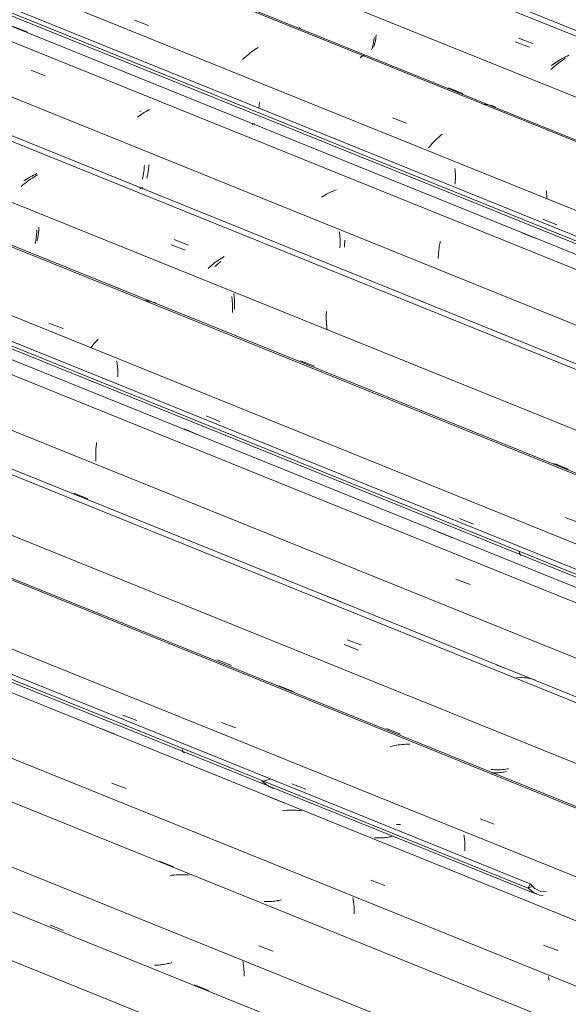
# Model space of a CAD drawing. Header units: metres. Extents: x -16.8 to 29.9, y -11.9 to 37.1.
# Tile 56 of 202: x 8.8 to 9.4, y -1.4 to -0.2. Entities that reach past the tile are written whole.
import ezdxf

# ---------------------------------------------------------------- set-up
doc = ezdxf.new("R2010")
doc.units = ezdxf.units.M
doc.layers.add('A-GLAZ-CWMG', color=7, linetype='Continuous', lineweight=5)

# ---------------------------------------------------------------- blocks, each defined once
blk = doc.blocks.new('FP_471-ISO_03')
at = {"layer": 'A-GLAZ-CWMG'}
blk.add_line((-13.731, -0.3243), (-15.0947, 0.2268), dxfattribs=at)
at = {"layer": 'A-GLAZ-CWMG', "color": 9, "true_color": 0xc0c0c0}
for p, q in [((-14.0773, -0.226), (-14.0607, -0.2324)), ((-14.0286, -0.2524), (-14.0304, -0.2538)), ((-14.0267, -0.2509), (-14.0286, -0.2524)), ((-14.0248, -0.2496), (-14.0267, -0.2509)), ((-14.0229, -0.2482), (-14.0248, -0.2496)), ((-14.0209, -0.2469), (-14.0229, -0.2482)), ((-14.0189, -0.2457), (-14.0209, -0.2469)), ((-14.034, -0.2568), (-14.0357, -0.2583)), ((-14.0322, -0.2553), (-14.034, -0.2568)), ((-14.0304, -0.2538), (-14.0322, -0.2553))]:
    blk.add_line(p, q, dxfattribs=at)
blk = doc.blocks.new('FP_472-ISO_03')
at = {"layer": 'A-GLAZ-CWMG', "color": 9, "true_color": 0xc0c0c0}
for p, q in [((-14.2398, -0.2192), (-14.2397, -0.2179)), ((-14.242, -0.2305), (-14.2417, -0.2295)), ((-14.2417, -0.2295), (-14.2415, -0.2285)), ((-14.2415, -0.2285), (-14.2412, -0.2274)), ((-14.2412, -0.2274), (-14.241, -0.2264)), ((-14.241, -0.2264), (-14.2407, -0.2253)), ((-14.2407, -0.2253), (-14.2405, -0.2241)), ((-14.2405, -0.2241), (-14.2403, -0.2229)), ((-14.2403, -0.2229), (-14.2401, -0.2217)), ((-14.2401, -0.2217), (-14.24, -0.2205)), ((-14.24, -0.2205), (-14.2398, -0.2192)), ((-14.2426, -0.2323), (-14.2423, -0.2314)), ((-14.2423, -0.2314), (-14.242, -0.2305))]:
    blk.add_line(p, q, dxfattribs=at)
blk = doc.blocks.new('FP_473-ISO_03')
at = {"layer": 'A-GLAZ-CWMG'}
blk.add_line((-13.731, -0.4523), (-15.2211, 0.1499), dxfattribs=at)
at = {"layer": 'A-GLAZ-CWMG', "color": 9, "true_color": 0xc0c0c0}
for p, q in [((-14.3281, -0.2101), (-14.3296, -0.2096)), ((-14.1552, -0.28), (-14.1387, -0.2867)), ((-14.1135, -0.299), (-14.1153, -0.2988)), ((-14.1118, -0.2992), (-14.1135, -0.299)), ((-14.1101, -0.2995), (-14.1118, -0.2992)), ((-14.1084, -0.2998), (-14.1101, -0.2995)), ((-14.1067, -0.3002), (-14.1084, -0.2998)), ((-14.105, -0.3007), (-14.1067, -0.3002)), ((-14.1034, -0.3011), (-14.105, -0.3007)), ((-14.1018, -0.3017), (-14.1034, -0.3011)), ((-14.1001, -0.3023), (-14.1018, -0.3017))]:
    blk.add_line(p, q, dxfattribs=at)
blk = doc.blocks.new('FP_474-ISO_03')
at = {"layer": 'A-GLAZ-CWMG', "color": 9, "true_color": 0xc0c0c0}
blk.add_line((-14.045, -0.4334), (-14.0287, -0.44), dxfattribs=at)
blk = doc.blocks.new('FP_475-ISO_03')
at = {"layer": 'A-GLAZ-CWMG'}
blk.add_line((-15.3172, 0.0675), (-13.731, -0.5735), dxfattribs=at)
blk = doc.blocks.new('Rectangular Mullion - Telha Fibrocimento - Ondulada-V462-ISO_03')
at = {"layer": 'A-GLAZ-CWMG'}
for p, q in [((-15.3268, 0.0749), (-13.731, -0.5701)), ((-15.3246, 0.0796), (-13.731, -0.5645))]:
    blk.add_line(p, q, dxfattribs=at)
for name in ['FP_471-ISO_03', 'FP_473-ISO_03', 'FP_472-ISO_03', 'FP_475-ISO_03', 'FP_474-ISO_03']:
    blk.add_blockref(name, (0, 0), dxfattribs=at)
blk = doc.blocks.new('FP_479-ISO_03')
at = {"layer": 'A-GLAZ-CWMG'}
blk.add_line((-13.731, -0.331), (-15.0997, 0.2221), dxfattribs=at)
at = {"layer": 'A-GLAZ-CWMG', "color": 9, "true_color": 0xc0c0c0}
for p, q in [((-14.0735, -0.2217), (-14.0569, -0.2281)), ((-14.0335, -0.2527), (-14.0352, -0.254)), ((-14.0317, -0.2515), (-14.0335, -0.2527)), ((-14.03, -0.2503), (-14.0317, -0.2515)), ((-14.0282, -0.2491), (-14.03, -0.2503)), ((-14.0264, -0.2479), (-14.0282, -0.2491)), ((-14.0245, -0.2468), (-14.0264, -0.2479)), ((-14.0226, -0.2458), (-14.0245, -0.2468)), ((-14.0207, -0.2447), (-14.0226, -0.2458)), ((-14.0188, -0.2437), (-14.0207, -0.2447)), ((-14.0169, -0.2428), (-14.0188, -0.2437)), ((-14.0149, -0.2419), (-14.0169, -0.2428))]:
    blk.add_line(p, q, dxfattribs=at)
blk = doc.blocks.new('FP_480-ISO_03')
at = {"layer": 'A-GLAZ-CWMG', "color": 9, "true_color": 0xc0c0c0}
for p, q in [((-14.2436, -0.2308), (-14.2434, -0.2297)), ((-14.2434, -0.2297), (-14.2431, -0.2286)), ((-14.2431, -0.2286), (-14.2429, -0.2274)), ((-14.2429, -0.2274), (-14.2427, -0.2262)), ((-14.2427, -0.2262), (-14.2425, -0.225)), ((-14.2425, -0.225), (-14.2424, -0.2238)), ((-14.2424, -0.2238), (-14.2422, -0.2225)), ((-14.2422, -0.2225), (-14.2421, -0.2212)), ((-14.245, -0.2357), (-14.2447, -0.2348)), ((-14.2447, -0.2348), (-14.2444, -0.2338)), ((-14.2444, -0.2338), (-14.2441, -0.2329)), ((-14.2441, -0.2329), (-14.2439, -0.2318)), ((-14.2439, -0.2318), (-14.2436, -0.2308))]:
    blk.add_line(p, q, dxfattribs=at)
blk = doc.blocks.new('FP_481-ISO_03')
at = {"layer": 'A-GLAZ-CWMG'}
blk.add_line((-13.731, -0.4541), (-15.2287, 0.1512), dxfattribs=at)
at = {"layer": 'A-GLAZ-CWMG', "color": 9, "true_color": 0xc0c0c0}
for p, q in [((-14.5219, -0.2007), (-14.5054, -0.207)), ((-14.3889, -0.2409), (-14.3907, -0.2424)), ((-14.3871, -0.2394), (-14.3889, -0.2409)), ((-14.3852, -0.238), (-14.3871, -0.2394)), ((-14.3833, -0.2366), (-14.3852, -0.238)), ((-14.3814, -0.2353), (-14.3833, -0.2366)), ((-14.3794, -0.234), (-14.3814, -0.2353)), ((-14.3774, -0.2327), (-14.3794, -0.234)), ((-14.3942, -0.2454), (-14.3959, -0.247)), ((-14.3925, -0.2439), (-14.3942, -0.2454)), ((-14.3907, -0.2424), (-14.3925, -0.2439)), ((-14.2584, -0.2448), (-14.2578, -0.2442)), ((-14.2578, -0.2442), (-14.2572, -0.2438)), ((-14.2572, -0.2438), (-14.2567, -0.2434)), ((-14.2567, -0.2434), (-14.2561, -0.243)), ((-14.2561, -0.243), (-14.2556, -0.2427)), ((-14.2556, -0.2427), (-14.2551, -0.2425)), ((-14.2551, -0.2425), (-14.2546, -0.2424)), ((-14.2546, -0.2424), (-14.2541, -0.2423)), ((-14.2541, -0.2423), (-14.2536, -0.2423)), ((-14.2536, -0.2423), (-14.2532, -0.2423)), ((-14.2208, -0.315), (-14.2042, -0.3213)), ((-14.1728, -0.3435), (-14.1743, -0.3451)), ((-14.1712, -0.3419), (-14.1728, -0.3435)), ((-14.1696, -0.3403), (-14.1712, -0.3419)), ((-14.168, -0.3387), (-14.1696, -0.3403)), ((-14.1663, -0.3372), (-14.168, -0.3387)), ((-14.1645, -0.3356), (-14.1663, -0.3372)), ((-14.1628, -0.3341), (-14.1645, -0.3356)), ((-14.1772, -0.3484), (-14.1786, -0.3501)), ((-14.1758, -0.3467), (-14.1772, -0.3484)), ((-14.1743, -0.3451), (-14.1758, -0.3467)), ((-14.041, -0.4019), (-14.0412, -0.3999)), ((-14.0408, -0.4039), (-14.041, -0.4019)), ((-14.0405, -0.4059), (-14.0408, -0.4039)), ((-14.0403, -0.4079), (-14.0405, -0.4059)), ((-14.04, -0.4099), (-14.0403, -0.4079))]:
    blk.add_line(p, q, dxfattribs=at)
blk = doc.blocks.new('FP_482-ISO_03')
at = {"layer": 'A-GLAZ-CWMG', "color": 9, "true_color": 0xc0c0c0}
for p, q in [((-14.6632, -0.2084), (-14.6469, -0.215)), ((-14.3762, -0.2992), (-14.3761, -0.2979)), ((-14.3761, -0.2979), (-14.376, -0.2966)), ((-14.3767, -0.3029), (-14.3765, -0.3017)), ((-14.3765, -0.3017), (-14.3763, -0.3005)), ((-14.3763, -0.3005), (-14.3762, -0.2992)), ((-14.1476, -0.3757), (-14.1478, -0.3742)), ((-14.1475, -0.3772), (-14.1476, -0.3757)), ((-14.1474, -0.3786), (-14.1475, -0.3772)), ((-14.1473, -0.3801), (-14.1474, -0.3786)), ((-14.1476, -0.3911), (-14.1475, -0.3898)), ((-14.1475, -0.3898), (-14.1474, -0.3885)), ((-14.1474, -0.3885), (-14.1473, -0.3871)), ((-14.1473, -0.3815), (-14.1473, -0.3801)), ((-14.1472, -0.383), (-14.1473, -0.3815)), ((-14.1473, -0.3858), (-14.1472, -0.3844)), ((-14.1473, -0.3871), (-14.1473, -0.3858)), ((-14.1472, -0.3844), (-14.1472, -0.383)), ((-14.1477, -0.3924), (-14.1476, -0.3911)), ((-14.0705, -0.4489), (-14.0542, -0.4555))]:
    blk.add_line(p, q, dxfattribs=at)
blk = doc.blocks.new('FP_483-ISO_03')
at = {"layer": 'A-GLAZ-CWMG'}
blk.add_line((-13.731, -0.5858), (-15.3614, 0.0731), dxfattribs=at)
at = {"layer": 'A-GLAZ-CWMG', "color": 9, "true_color": 0xc0c0c0}
for p, q in [((-14.5125, -0.31), (-14.5144, -0.3113)), ((-14.5105, -0.3087), (-14.5125, -0.31)), ((-14.5084, -0.3075), (-14.5105, -0.3087)), ((-14.5064, -0.3063), (-14.5084, -0.3075)), ((-14.5043, -0.3052), (-14.5064, -0.3063)), ((-14.5164, -0.3126), (-14.5183, -0.314)), ((-14.5144, -0.3113), (-14.5164, -0.3126)), ((-14.3832, -0.322), (-14.3828, -0.322)), ((-14.3828, -0.322), (-14.3824, -0.3219)), ((-14.3824, -0.3219), (-14.382, -0.322)), ((-14.382, -0.322), (-14.3816, -0.3221)), ((-14.3846, -0.3226), (-14.3842, -0.3223)), ((-14.3842, -0.3223), (-14.3837, -0.3222)), ((-14.3837, -0.3222), (-14.3832, -0.322))]:
    blk.add_line(p, q, dxfattribs=at)
blk = doc.blocks.new('FP_484-ISO_03')
at = {"layer": 'A-GLAZ-CWMG', "color": 9, "true_color": 0xc0c0c0}
for p, q in [((-14.5063, -0.38), (-14.5061, -0.3788)), ((-14.5061, -0.3788), (-14.5059, -0.3777)), ((-14.5059, -0.3777), (-14.5057, -0.3764)), ((-14.5057, -0.3764), (-14.5055, -0.3752)), ((-14.5055, -0.3752), (-14.5054, -0.3739)), ((-14.5054, -0.3739), (-14.5053, -0.3726)), ((-14.5053, -0.3726), (-14.5052, -0.3713)), ((-14.5052, -0.3713), (-14.5051, -0.37)), ((-14.5075, -0.3853), (-14.5072, -0.3843)), ((-14.5072, -0.3843), (-14.507, -0.3833)), ((-14.507, -0.3833), (-14.5067, -0.3822)), ((-14.5067, -0.3822), (-14.5065, -0.3811)), ((-14.5065, -0.3811), (-14.5063, -0.38)), ((-14.2765, -0.4592), (-14.2765, -0.4577)), ((-14.2765, -0.4605), (-14.2765, -0.4592)), ((-14.2768, -0.4659), (-14.2767, -0.4646)), ((-14.2767, -0.4646), (-14.2766, -0.4633)), ((-14.2766, -0.4619), (-14.2765, -0.4605)), ((-14.2766, -0.4633), (-14.2766, -0.4619)), ((-14.1996, -0.5239), (-14.1833, -0.5305))]:
    blk.add_line(p, q, dxfattribs=at)
blk = doc.blocks.new('FP_485-ISO_03')
at = {"layer": 'A-GLAZ-CWMG'}
blk.add_line((-13.731, -0.7135), (-15.4912, -0.0021), dxfattribs=at)
at = {"layer": 'A-GLAZ-CWMG', "color": 9, "true_color": 0xc0c0c0}
for p, q in [((-14.6488, -0.3907), (-14.6507, -0.3922)), ((-14.647, -0.3893), (-14.6488, -0.3907)), ((-14.6451, -0.3879), (-14.647, -0.3893)), ((-14.6431, -0.3866), (-14.6451, -0.3879)), ((-14.6411, -0.3853), (-14.6431, -0.3866)), ((-14.6391, -0.384), (-14.6411, -0.3853)), ((-14.6371, -0.3828), (-14.6391, -0.384)), ((-14.635, -0.3816), (-14.6371, -0.3828)), ((-14.6525, -0.3937), (-14.6542, -0.3952)), ((-14.6507, -0.3922), (-14.6525, -0.3937)), ((-14.5155, -0.3977), (-14.515, -0.3974)), ((-14.515, -0.3974), (-14.5145, -0.3972)), ((-14.5145, -0.3972), (-14.5141, -0.397)), ((-14.5141, -0.397), (-14.5136, -0.3969)), ((-14.5136, -0.3969), (-14.5132, -0.3969)), ((-14.5132, -0.3969), (-14.5127, -0.3968)), ((-14.5127, -0.3968), (-14.5123, -0.3969)), ((-14.5123, -0.3969), (-14.512, -0.397)), ((-14.4791, -0.4633), (-14.4625, -0.4696)), ((-14.4209, -0.4826), (-14.4228, -0.484)), ((-14.4263, -0.487), (-14.4281, -0.4885)), ((-14.4246, -0.4855), (-14.4263, -0.487)), ((-14.4228, -0.484), (-14.4246, -0.4855))]:
    blk.add_line(p, q, dxfattribs=at)
blk = doc.blocks.new('FP_486-ISO_03')
at = {"layer": 'A-GLAZ-CWMG', "color": 9, "true_color": 0xc0c0c0}
for p, q in [((-14.6339, -0.4495), (-14.6338, -0.4482)), ((-14.6338, -0.4482), (-14.6337, -0.4469)), ((-14.6337, -0.4469), (-14.6336, -0.4455)), ((-14.6336, -0.4455), (-14.6335, -0.4442)), ((-14.6335, -0.4442), (-14.6335, -0.4428)), ((-14.6356, -0.4586), (-14.6354, -0.4576)), ((-14.6354, -0.4576), (-14.6351, -0.4565)), ((-14.6351, -0.4565), (-14.6349, -0.4554)), ((-14.6349, -0.4554), (-14.6347, -0.4543)), ((-14.6347, -0.4543), (-14.6345, -0.4531)), ((-14.6345, -0.4531), (-14.6343, -0.4519)), ((-14.6343, -0.4519), (-14.6341, -0.4507)), ((-14.6341, -0.4507), (-14.6339, -0.4495)), ((-14.4058, -0.5217), (-14.406, -0.5202)), ((-14.4056, -0.5232), (-14.4058, -0.5217)), ((-14.4054, -0.5247), (-14.4056, -0.5232)), ((-14.4053, -0.5262), (-14.4054, -0.5247)), ((-14.4052, -0.5277), (-14.4053, -0.5262)), ((-14.4051, -0.5292), (-14.4052, -0.5277)), ((-14.4052, -0.5389), (-14.4051, -0.5376)), ((-14.405, -0.5306), (-14.4051, -0.5292)), ((-14.4051, -0.5362), (-14.405, -0.5349)), ((-14.4051, -0.5376), (-14.4051, -0.5362)), ((-14.405, -0.532), (-14.405, -0.5306)), ((-14.405, -0.5335), (-14.405, -0.532)), ((-14.405, -0.5349), (-14.405, -0.5335)), ((-14.3279, -0.5986), (-14.3116, -0.6052)), ((-14.0317, -0.7187), (-14.0154, -0.7253))]:
    blk.add_line(p, q, dxfattribs=at)
blk = doc.blocks.new('FP_487-ISO_03')
at = {"layer": 'A-GLAZ-CWMG'}
blk.add_line((-13.731, -0.8415), (-15.6176, -0.079), dxfattribs=at)
at = {"layer": 'A-GLAZ-CWMG', "color": 9, "true_color": 0xc0c0c0}
for p, q in [((-14.5553, -0.508), (-14.5387, -0.5146)), ((-14.5087, -0.5287), (-14.5104, -0.5285)), ((-14.5069, -0.5289), (-14.5087, -0.5287)), ((-14.5052, -0.5291), (-14.5069, -0.5289)), ((-14.5035, -0.5294), (-14.5052, -0.5291)), ((-14.5018, -0.5298), (-14.5035, -0.5294)), ((-14.5001, -0.5302), (-14.5018, -0.5298)), ((-14.4985, -0.5307), (-14.5001, -0.5302)), ((-14.4968, -0.5312), (-14.4985, -0.5307))]:
    blk.add_line(p, q, dxfattribs=at)
blk = doc.blocks.new('FP_488-ISO_03')
at = {"layer": 'A-GLAZ-CWMG', "color": 9, "true_color": 0xc0c0c0}
for p, q in [((-14.4383, -0.6629), (-14.4221, -0.6695)), ((-14.1423, -0.7831), (-14.126, -0.7897))]:
    blk.add_line(p, q, dxfattribs=at)
blk = doc.blocks.new('FP_489-ISO_03')
at = {"layer": 'A-GLAZ-CWMG'}
blk.add_line((-15.7137, -0.1614), (-13.8388, -0.9191), dxfattribs=at)
at = {"layer": 'A-GLAZ-CWMG', "color": 9, "true_color": 0xc0c0c0}
for p, q in [((-14.0727, -0.822), (-14.0725, -0.8226)), ((-14.0725, -0.8226), (-14.0724, -0.8233)), ((-14.0724, -0.8233), (-14.0722, -0.8238)), ((-14.0722, -0.8238), (-14.072, -0.8243)), ((-14.072, -0.8243), (-14.0718, -0.8248)), ((-14.0718, -0.8248), (-14.0716, -0.8252)), ((-14.0716, -0.8252), (-14.0713, -0.8256)), ((-14.0713, -0.8256), (-14.071, -0.8259)), ((-14.071, -0.8259), (-14.0706, -0.8262))]:
    blk.add_line(p, q, dxfattribs=at)
blk = doc.blocks.new('Rectangular Mullion - Telha Fibrocimento - Ondulada-V476-ISO_03')
at = {"layer": 'A-GLAZ-CWMG', "true_color": 0xc0c0c0}
h = blk.add_hatch(dxfattribs=at)
h.set_pattern_fill('FP_54', color=9, style=0, pattern_type=2)
h.set_pattern_definition([(15.48, (-9.548, -3.822), (0.4651252, 0.2596002), [0.01991, -0.34206, 0.01991, -2.273]), (15.48, (-9.548, -3.822), (0.4651252, 0.2596002), [-0.38188, -0.34206, 0.01991, -0.70404, -1.207]), (15.48, (-9.548, -3.822), (0.4651252, 0.2596002), [-1.448, 0.01991, -0.34206, 0.01991, -0.8247]), (15.48, (-9.548, -3.822), (0.4651252, 0.2596002), [-1.83, -0.22141, 0.01991, -0.58338]), (120.895, (-9.374, -3.708), (-0.3332603, 0.2953726), [0.01868, -0.32101, 0.01868, -2.133]), (120.895, (-9.374, -3.708), (-0.3332603, 0.2953726), [-0.35838, -0.32101, 0.01868, -0.6607, -1.132]), (120.895, (-9.374, -3.708), (-0.3332603, 0.2953726), [-1.359, 0.01868, -0.32101, 0.01868, -0.77393]), (120.895, (-9.374, -3.708), (-0.3332603, 0.2953726), [-1.717, -0.20778, 0.01868, -0.54747]), (245.8, (-9.315, -3.43), (-0.1318568, -0.5549805), [0.0234, -0.40209, 0.0234, -2.671]), (245.8, (-9.315, -3.43), (-0.1318568, -0.5549805), [-0.4489, -0.40209, 0.0234, -0.82759, -1.418]), (245.8, (-9.315, -3.43), (-0.1318568, -0.5549805), [-1.702, 0.0234, -0.40209, 0.0234, -0.96942]), (245.8, (-9.315, -3.43), (-0.1318568, -0.5549805), [-2.151, -0.26026, 0.0234, -0.68576])])
h.paths.add_polyline_path([(-13.8388, -0.9157), (-13.8388, -0.9101), (-15.7211, -0.1493), (-15.7231, -0.1541), (-13.841, -0.9148)])
at = {"layer": 'A-GLAZ-CWMG'}
for p, q in [((-15.158, 0.1747), (-13.731, -0.402)), ((-15.293, 0.0967), (-13.731, -0.5346)), ((-15.7211, -0.1493), (-13.8384, -0.9102)), ((-15.7233, -0.154), (-13.8388, -0.9157))]:
    blk.add_line(p, q, dxfattribs=at)
for name in ['FP_479-ISO_03', 'FP_481-ISO_03', 'FP_480-ISO_03', 'FP_483-ISO_03', 'FP_482-ISO_03', 'FP_485-ISO_03', 'FP_484-ISO_03', 'FP_487-ISO_03', 'FP_486-ISO_03', 'FP_489-ISO_03', 'FP_488-ISO_03']:
    blk.add_blockref(name, (0, 0), dxfattribs=at)
blk = doc.blocks.new('FP_491-ISO_03')
at = {"layer": 'A-GLAZ-CWMG'}
blk.add_line((-13.731, -0.6035), (-15.375, 0.0608), dxfattribs=at)
at = {"layer": 'A-GLAZ-CWMG', "color": 9, "true_color": 0xc0c0c0}
for p, q in [((-14.6427, -0.2594), (-14.6261, -0.2658)), ((-14.5139, -0.3067), (-14.5159, -0.3074)), ((-14.294, -0.4023), (-14.296, -0.4033)), ((-14.2921, -0.4014), (-14.294, -0.4023)), ((-14.2901, -0.4005), (-14.2921, -0.4014)), ((-14.2881, -0.3997), (-14.2901, -0.4005)), ((-14.2861, -0.3989), (-14.2881, -0.3997)), ((-14.3016, -0.4065), (-14.3034, -0.4076)), ((-14.2998, -0.4054), (-14.3016, -0.4065)), ((-14.2979, -0.4043), (-14.2998, -0.4054)), ((-14.296, -0.4033), (-14.2979, -0.4043)), ((-14.1652, -0.4606), (-14.1649, -0.4591)), ((-14.1669, -0.4721), (-14.1667, -0.4704)), ((-14.1667, -0.4704), (-14.1665, -0.4687)), ((-14.1665, -0.4687), (-14.1663, -0.467)), ((-14.1663, -0.467), (-14.1661, -0.4654)), ((-14.1661, -0.4654), (-14.1658, -0.4637)), ((-14.1658, -0.4637), (-14.1655, -0.4621)), ((-14.1655, -0.4621), (-14.1652, -0.4606)), ((-14.1672, -0.4774), (-14.1671, -0.4756)), ((-14.1672, -0.4792), (-14.1672, -0.4774)), ((-14.1671, -0.4756), (-14.167, -0.4739)), ((-14.167, -0.4739), (-14.1669, -0.4721))]:
    blk.add_line(p, q, dxfattribs=at)
blk = doc.blocks.new('FP_492-ISO_03')
at = {"layer": 'A-GLAZ-CWMG', "color": 9, "true_color": 0xc0c0c0}
for p, q in [((-14.5112, -0.3797), (-14.511, -0.3785)), ((-14.511, -0.3785), (-14.5109, -0.3772)), ((-14.5109, -0.3772), (-14.5107, -0.376)), ((-14.5107, -0.376), (-14.5106, -0.3747)), ((-14.5106, -0.3747), (-14.5105, -0.3734)), ((-14.5105, -0.3734), (-14.5104, -0.372)), ((-14.5104, -0.372), (-14.5103, -0.3706)), ((-14.5126, -0.3864), (-14.5124, -0.3853)), ((-14.5124, -0.3853), (-14.5121, -0.3843)), ((-14.5121, -0.3843), (-14.5118, -0.3832)), ((-14.5118, -0.3832), (-14.5116, -0.3821)), ((-14.5116, -0.3821), (-14.5114, -0.3809)), ((-14.5114, -0.3809), (-14.5112, -0.3797)), ((-14.2824, -0.4497), (-14.2826, -0.4482)), ((-14.2822, -0.4512), (-14.2824, -0.4497)), ((-14.2821, -0.4527), (-14.2822, -0.4512)), ((-14.282, -0.4542), (-14.2821, -0.4527)), ((-14.2819, -0.4556), (-14.282, -0.4542)), ((-14.2818, -0.4571), (-14.2819, -0.4556)), ((-14.2818, -0.4585), (-14.2818, -0.4571)), ((-14.2818, -0.46), (-14.2818, -0.4585)), ((-14.2818, -0.4614), (-14.2818, -0.46)), ((-14.2821, -0.4668), (-14.282, -0.4655)), ((-14.282, -0.4655), (-14.2819, -0.4641)), ((-14.2819, -0.4628), (-14.2818, -0.4614)), ((-14.2819, -0.4641), (-14.2819, -0.4628))]:
    blk.add_line(p, q, dxfattribs=at)
blk = doc.blocks.new('FP_493-ISO_03')
at = {"layer": 'A-GLAZ-CWMG'}
blk.add_line((-13.731, -0.7202), (-15.4962, -0.0068), dxfattribs=at)
at = {"layer": 'A-GLAZ-CWMG', "color": 9, "true_color": 0xc0c0c0}
for p, q in [((-14.6491, -0.3873), (-14.6509, -0.3885)), ((-14.6472, -0.3862), (-14.6491, -0.3873)), ((-14.6454, -0.3851), (-14.6472, -0.3862)), ((-14.6435, -0.384), (-14.6454, -0.3851)), ((-14.6416, -0.383), (-14.6435, -0.384)), ((-14.6397, -0.382), (-14.6416, -0.383)), ((-14.6378, -0.381), (-14.6397, -0.382)), ((-14.6358, -0.3801), (-14.6378, -0.381)), ((-14.4756, -0.4572), (-14.459, -0.4636)), ((-14.4261, -0.4828), (-14.4279, -0.4841)), ((-14.4244, -0.4816), (-14.4261, -0.4828)), ((-14.4226, -0.4804), (-14.4244, -0.4816)), ((-14.4208, -0.4792), (-14.4226, -0.4804)), ((-14.419, -0.478), (-14.4208, -0.4792)), ((-14.4172, -0.4769), (-14.419, -0.478)), ((-14.4344, -0.4895), (-14.4359, -0.4909)), ((-14.4328, -0.4881), (-14.4344, -0.4895)), ((-14.4312, -0.4867), (-14.4328, -0.4881)), ((-14.4295, -0.4854), (-14.4312, -0.4867)), ((-14.4279, -0.4841), (-14.4295, -0.4854)), ((-14.298, -0.545), (-14.2979, -0.5432)), ((-14.298, -0.5469), (-14.298, -0.545)), ((-14.298, -0.5488), (-14.298, -0.5469)), ((-14.298, -0.5508), (-14.298, -0.5488)), ((-14.2979, -0.5527), (-14.298, -0.5508)), ((-14.2979, -0.5432), (-14.2978, -0.5413)), ((-14.2978, -0.5547), (-14.2979, -0.5527)), ((-14.2977, -0.5566), (-14.2978, -0.5547)), ((-14.2975, -0.5586), (-14.2977, -0.5566)), ((-14.2973, -0.5606), (-14.2975, -0.5586)), ((-14.2971, -0.5626), (-14.2973, -0.5606))]:
    blk.add_line(p, q, dxfattribs=at)
blk = doc.blocks.new('FP_494-ISO_03')
at = {"layer": 'A-GLAZ-CWMG', "color": 9, "true_color": 0xc0c0c0}
for p, q in [((-14.636, -0.4488), (-14.6359, -0.4474)), ((-14.6359, -0.4474), (-14.6359, -0.446)), ((-14.6377, -0.4609), (-14.6375, -0.4598)), ((-14.6375, -0.4598), (-14.6372, -0.4587)), ((-14.6372, -0.4587), (-14.637, -0.4576)), ((-14.637, -0.4576), (-14.6368, -0.4564)), ((-14.6368, -0.4564), (-14.6366, -0.4552)), ((-14.6366, -0.4552), (-14.6365, -0.4539)), ((-14.6365, -0.4539), (-14.6363, -0.4527)), ((-14.6363, -0.4527), (-14.6362, -0.4514)), ((-14.6362, -0.4514), (-14.6361, -0.4501)), ((-14.6361, -0.4501), (-14.636, -0.4488)), ((-14.638, -0.4619), (-14.6377, -0.4609)), ((-14.4082, -0.525), (-14.4084, -0.5235)), ((-14.408, -0.5265), (-14.4082, -0.525)), ((-14.4078, -0.528), (-14.408, -0.5265)), ((-14.4077, -0.5295), (-14.4078, -0.528)), ((-14.4076, -0.5309), (-14.4077, -0.5295)), ((-14.4075, -0.5324), (-14.4076, -0.5309)), ((-14.4074, -0.5338), (-14.4075, -0.5324)), ((-14.4075, -0.5395), (-14.4074, -0.5381)), ((-14.4075, -0.5408), (-14.4075, -0.5395)), ((-14.4074, -0.5353), (-14.4074, -0.5338)), ((-14.4074, -0.5367), (-14.4074, -0.5353)), ((-14.4074, -0.5381), (-14.4074, -0.5367)), ((-14.4076, -0.5422), (-14.4075, -0.5408))]:
    blk.add_line(p, q, dxfattribs=at)
blk = doc.blocks.new('FP_495-ISO_03')
at = {"layer": 'A-GLAZ-CWMG'}
blk.add_line((-13.731, -0.8433), (-15.6252, -0.0777), dxfattribs=at)
at = {"layer": 'A-GLAZ-CWMG', "color": 9, "true_color": 0xc0c0c0}
for p, q in [((-14.6217, -0.5547), (-14.6052, -0.5609)), ((-14.5641, -0.5734), (-14.5657, -0.5751)), ((-14.5716, -0.5819), (-14.573, -0.5836)), ((-14.5702, -0.5802), (-14.5716, -0.5819)), ((-14.5688, -0.5785), (-14.5702, -0.5802)), ((-14.5673, -0.5768), (-14.5688, -0.5785)), ((-14.5657, -0.5751), (-14.5673, -0.5768)), ((-14.0189, -0.7819), (-14.0023, -0.7881))]:
    blk.add_line(p, q, dxfattribs=at)
blk = doc.blocks.new('FP_496-ISO_03')
at = {"layer": 'A-GLAZ-CWMG', "color": 9, "true_color": 0xc0c0c0}
for p, q in [((-14.5425, -0.6001), (-14.5427, -0.5986)), ((-14.5422, -0.6016), (-14.5425, -0.6001)), ((-14.542, -0.6031), (-14.5422, -0.6016)), ((-14.5418, -0.6046), (-14.542, -0.6031)), ((-14.5417, -0.6061), (-14.5418, -0.6046)), ((-14.5416, -0.6076), (-14.5417, -0.6061)), ((-14.5415, -0.609), (-14.5416, -0.6076)), ((-14.5414, -0.6105), (-14.5415, -0.609)), ((-14.5415, -0.6175), (-14.5414, -0.6161)), ((-14.5414, -0.6119), (-14.5414, -0.6105)), ((-14.5414, -0.6133), (-14.5414, -0.6119)), ((-14.5414, -0.6147), (-14.5414, -0.6133)), ((-14.5414, -0.6161), (-14.5414, -0.6147)), ((-14.4639, -0.6784), (-14.4476, -0.6851)), ((-14.1678, -0.7986), (-14.1515, -0.8052))]:
    blk.add_line(p, q, dxfattribs=at)
blk = doc.blocks.new('FP_497-ISO_03')
at = {"layer": 'A-GLAZ-CWMG'}
blk.add_line((-13.8388, -0.9315), (-15.7579, -0.1559), dxfattribs=at)
at = {"layer": 'A-GLAZ-CWMG', "color": 9, "true_color": 0xc0c0c0}
blk.add_line((-14.1466, -0.8537), (-14.13, -0.86), dxfattribs=at)
blk = doc.blocks.new('FP_498-ISO_03')
at = {"layer": 'A-GLAZ-CWMG', "color": 9, "true_color": 0xc0c0c0}
for p, q in [((-14.5928, -0.7533), (-14.5765, -0.7599)), ((-14.2968, -0.8736), (-14.2806, -0.8802)), ((-14.0995, -0.9537), (-14.0832, -0.9603))]:
    blk.add_line(p, q, dxfattribs=at)
blk = doc.blocks.new('FP_499-ISO_03')
at = {"layer": 'A-GLAZ-CWMG'}
blk.add_line((-13.83, -1.0626), (-15.8877, -0.231), dxfattribs=at)
at = {"layer": 'A-GLAZ-CWMG', "color": 9, "true_color": 0xc0c0c0}
for p, q in [((-14.2771, -0.9303), (-14.2605, -0.9366)), ((-14.0737, -0.9684), (-14.076, -0.9685)), ((-14.0714, -0.9685), (-14.0737, -0.9684)), ((-14.0692, -0.9687), (-14.0714, -0.9685)), ((-14.0669, -0.9689), (-14.0692, -0.9687)), ((-14.0647, -0.9691), (-14.0669, -0.9689)), ((-14.0625, -0.9695), (-14.0647, -0.9691)), ((-14.0603, -0.9699), (-14.0625, -0.9695)), ((-14.0581, -0.9704), (-14.0603, -0.9699)), ((-14.0559, -0.9709), (-14.0581, -0.9704)), ((-14.0538, -0.9716), (-14.0559, -0.9709))]:
    blk.add_line(p, q, dxfattribs=at)
blk = doc.blocks.new('FP_500-ISO_03')
at = {"layer": 'A-GLAZ-CWMG', "color": 9, "true_color": 0xc0c0c0}
for p, q in [((-14.425, -0.9482), (-14.4088, -0.9548)), ((-14.2278, -1.0284), (-14.2115, -1.035)), ((-14.1041, -1.0763), (-14.1057, -1.0761)), ((-14.1025, -1.0764), (-14.1041, -1.0763)), ((-14.101, -1.0765), (-14.1025, -1.0764)), ((-14.0994, -1.0766), (-14.101, -1.0765)), ((-14.0978, -1.0766), (-14.0994, -1.0766)), ((-14.0963, -1.0765), (-14.0978, -1.0766)), ((-14.0947, -1.0765), (-14.0963, -1.0765)), ((-14.0931, -1.0763), (-14.0947, -1.0765)), ((-14.0915, -1.0762), (-14.0931, -1.0763)), ((-14.0899, -1.076), (-14.0915, -1.0762)), ((-14.0884, -1.0758), (-14.0899, -1.076)), ((-14.0868, -1.0755), (-14.0884, -1.0758)), ((-14.0852, -1.0752), (-14.0868, -1.0755))]:
    blk.add_line(p, q, dxfattribs=at)
blk = doc.blocks.new('FP_501-ISO_03')
at = {"layer": 'A-GLAZ-CWMG'}
blk.add_line((-13.9564, -1.1395), (-16.0141, -0.3079), dxfattribs=at)
at = {"layer": 'A-GLAZ-CWMG', "color": 9, "true_color": 0xc0c0c0}
blk.add_line((-14.3533, -0.9784), (-14.3367, -0.9851), dxfattribs=at)
blk = doc.blocks.new('FP_502-ISO_03')
at = {"layer": 'A-GLAZ-CWMG', "color": 9, "true_color": 0xc0c0c0}
for p, q in [((-14.5354, -1.0125), (-14.5192, -1.0191)), ((-14.3383, -1.0927), (-14.322, -1.0993)), ((-14.2146, -1.1403), (-14.2161, -1.1402)), ((-14.213, -1.1404), (-14.2146, -1.1403)), ((-14.2114, -1.1404), (-14.213, -1.1404))]:
    blk.add_line(p, q, dxfattribs=at)
blk = doc.blocks.new('FP_503-ISO_03')
at = {"layer": 'A-GLAZ-CWMG'}
blk.add_line((-16.1102, -0.3903), (-14.0525, -1.2219), dxfattribs=at)
at = {"layer": 'A-GLAZ-CWMG', "color": 9, "true_color": 0xc0c0c0}
for p, q in [((-14.466, -1.0529), (-14.4659, -1.0535)), ((-14.4659, -1.0535), (-14.4657, -1.0541)), ((-14.4657, -1.0541), (-14.4655, -1.0546)), ((-14.4655, -1.0546), (-14.4653, -1.055)), ((-14.4653, -1.055), (-14.465, -1.0555)), ((-14.465, -1.0555), (-14.4647, -1.0558)), ((-14.4647, -1.0558), (-14.4644, -1.0561)), ((-14.4644, -1.0561), (-14.464, -1.0564)), ((-14.464, -1.0564), (-14.4637, -1.0566)), ((-14.372, -1.0907), (-14.3734, -1.0896)), ((-14.3706, -1.0918), (-14.372, -1.0907)), ((-14.3691, -1.0929), (-14.3706, -1.0918)), ((-14.3677, -1.0939), (-14.3691, -1.0929)), ((-14.3661, -1.0949), (-14.3677, -1.0939)), ((-14.3646, -1.0959), (-14.3661, -1.0949)), ((-14.3631, -1.0968), (-14.3646, -1.0959)), ((-14.3615, -1.0976), (-14.3631, -1.0968)), ((-14.3599, -1.0984), (-14.3615, -1.0976))]:
    blk.add_line(p, q, dxfattribs=at)
blk = doc.blocks.new('Rectangular Mullion - Telha Fibrocimento - Ondulada-V490-ISO_03')
at = {"layer": 'A-GLAZ-CWMG', "true_color": 0xc0c0c0}
h = blk.add_hatch(dxfattribs=at)
h.set_pattern_fill('FP_56', color=9, style=0, pattern_type=2)
h.set_pattern_definition([(15.48, (-9.777, -3.694), (0.4651252, 0.2596002), [0.01991, -0.34206, 0.01991, -2.273]), (15.48, (-9.777, -3.694), (0.4651252, 0.2596002), [-0.38188, -0.34206, 0.01991, -0.70404, -1.207]), (15.48, (-9.777, -3.694), (0.4651252, 0.2596002), [-1.448, 0.01991, -0.34206, 0.01991, -0.8247]), (15.48, (-9.777, -3.694), (0.4651252, 0.2596002), [-1.83, -0.22141, 0.01991, -0.58338]), (120.895, (-9.603, -3.58), (-0.3332603, 0.2953726), [0.01868, -0.32101, 0.01868, -2.133]), (120.895, (-9.603, -3.58), (-0.3332603, 0.2953726), [-0.35838, -0.32101, 0.01868, -0.6607, -1.132]), (120.895, (-9.603, -3.58), (-0.3332603, 0.2953726), [-1.359, 0.01868, -0.32101, 0.01868, -0.77393]), (120.895, (-9.603, -3.58), (-0.3332603, 0.2953726), [-1.717, -0.20778, 0.01868, -0.54747]), (245.8, (-9.545, -3.302), (-0.1318568, -0.5549805), [0.0234, -0.40209, 0.0234, -2.671]), (245.8, (-9.545, -3.302), (-0.1318568, -0.5549805), [-0.4489, -0.40209, 0.0234, -0.82759, -1.418]), (245.8, (-9.545, -3.302), (-0.1318568, -0.5549805), [-1.702, 0.0234, -0.40209, 0.0234, -0.96942]), (245.8, (-9.545, -3.302), (-0.1318568, -0.5549805), [-2.151, -0.26026, 0.0234, -0.68576])])
h.paths.add_polyline_path([(-14.0621, -1.2146), (-14.0599, -1.2098), (-16.1176, -0.3782), (-16.1196, -0.383), (-14.0744, -1.2096)])
h = blk.add_hatch(dxfattribs=at)
h.set_pattern_fill('FP_55', color=9, style=0, pattern_type=2)
h.set_pattern_definition([(21.144, (-17.475, -0.10304), (0.318808, 0.2539554), [0.01799, -0.30907, 0.01799, -2.053]), (21.144, (-17.475, -0.10304), (0.318808, 0.2539554), [-0.34504, -0.30907, 0.01799, -0.63612, -1.09]), (21.144, (-17.475, -0.10304), (0.318808, 0.2539554), [-1.308, 0.01799, -0.30907, 0.01799, -0.74514]), (21.144, (-17.475, -0.10304), (0.318808, 0.2539554), [-1.653, -0.20005, 0.01799, -0.52711]), (118.538, (-17.322, 0.02127), (-0.3346405, 0.3540446), [0.01756, -0.30169, 0.01756, -2.004]), (118.538, (-17.322, 0.02127), (-0.3346405, 0.3540446), [-0.33681, -0.30169, 0.01756, -0.62094, -1.064]), (118.538, (-17.322, 0.02127), (-0.3346405, 0.3540446), [-1.277, 0.01756, -0.30169, 0.01756, -0.72735]), (118.538, (-17.322, 0.02127), (-0.3346405, 0.3540446), [-1.614, -0.19527, 0.01756, -0.51452]), (249.053, (-17.272, 0.30224), (-0.1169282, -0.5667643), [0.02346, -0.40316, 0.02346, -2.678]), (249.053, (-17.272, 0.30224), (-0.1169282, -0.5667643), [-0.45009, -0.40316, 0.02346, -0.82978, -1.422]), (249.053, (-17.272, 0.30224), (-0.1169282, -0.5667643), [-1.706, 0.02346, -0.40316, 0.02346, -0.97199]), (249.053, (-17.272, 0.30224), (-0.1169282, -0.5667643), [-2.157, -0.26095, 0.02346, -0.68758])])
h.paths.add_polyline_path([(-14.0454, -1.2231), (-14.0412, -1.2186), (-14.0489, -1.2177), (-14.0562, -1.2136), (-14.06, -1.2099), (-14.0621, -1.2146), (-14.0546, -1.2207), (-14.0481, -1.223)])
h.paths.add_polyline_path([(-13.9223, -1.1552), (-13.9122, -1.148), (-13.9053, -1.1405), (-13.9084, -1.1434), (-13.9133, -1.1479), (-13.9222, -1.1526), (-13.9261, -1.1537), (-13.9238, -1.1546)])
h.paths.add_polyline_path([(-13.9503, -1.1439), (-13.9548, -1.1406), (-13.9594, -1.1386), (-13.9624, -1.139), (-13.9503, -1.1439)])
h.paths.add_polyline_path([(-13.8781, -1.0854), (-13.8712, -1.0776), (-13.8607, -1.0702), (-13.8505, -1.0663), (-13.8421, -1.065), (-13.8492, -1.0625), (-13.8553, -1.0648), (-13.8637, -1.0699), (-13.8748, -1.081), (-13.8776, -1.0846)])
at = {"layer": 'A-GLAZ-CWMG'}
for p, q in [((-15.4294, 0.018), (-13.731, -0.6684)), ((-15.5545, -0.0542), (-13.731, -0.7912)), ((-15.6895, -0.1322), (-13.7649, -0.91)), ((-16.1176, -0.3782), (-14.0599, -1.2098)), ((-16.1198, -0.383), (-14.0621, -1.2146)), ((-14.0599, -1.2098), (-14.0621, -1.2146))]:
    blk.add_line(p, q, dxfattribs=at)
for points in [[(-14.0621, -1.2146, 0), (-14.0562, -1.22, 0), (-14.0489, -1.223, 0), (-14.0448, -1.2235, 0)], [(-14.0408, -1.2186, 0), (-14.0481, -1.2181, 0), (-14.0546, -1.2151, 0), (-14.0599, -1.2098, 0)]]:
    blk.add_polyline3d(points, dxfattribs=at)
for name in ['FP_491-ISO_03', 'FP_493-ISO_03', 'FP_492-ISO_03', 'FP_495-ISO_03', 'FP_494-ISO_03', 'FP_497-ISO_03', 'FP_496-ISO_03', 'FP_499-ISO_03', 'FP_498-ISO_03', 'FP_501-ISO_03', 'FP_500-ISO_03', 'FP_503-ISO_03', 'FP_502-ISO_03']:
    blk.add_blockref(name, (0, 0), dxfattribs=at)
blk = doc.blocks.new('FP_504-ISO_03')
at = {"layer": 'A-GLAZ-CWMG'}
blk.add_line((-13.8388, -0.9492), (-15.7714, -0.1681), dxfattribs=at)
at = {"layer": 'A-GLAZ-CWMG', "color": 9, "true_color": 0xc0c0c0}
for p, q in [((-14.567, -0.7029), (-14.5669, -0.7012)), ((-14.5669, -0.7012), (-14.5668, -0.6994)), ((-14.5668, -0.6994), (-14.5666, -0.6977)), ((-14.5666, -0.6977), (-14.5664, -0.696)), ((-14.5664, -0.696), (-14.5662, -0.6943)), ((-14.5671, -0.7047), (-14.567, -0.7029)), ((-14.5671, -0.7065), (-14.5671, -0.7047)), ((-14.5671, -0.7084), (-14.5671, -0.7065)), ((-14.5671, -0.7102), (-14.5671, -0.7084)), ((-14.5671, -0.7121), (-14.5671, -0.7102)), ((-14.567, -0.714), (-14.5671, -0.7121)), ((-14.5669, -0.7158), (-14.567, -0.714))]:
    blk.add_line(p, q, dxfattribs=at)
blk = doc.blocks.new('FP_506-ISO_03')
at = {"layer": 'A-GLAZ-CWMG'}
blk.add_line((-13.3281, -1.2722), (-15.8926, -0.2357), dxfattribs=at)
at = {"layer": 'A-GLAZ-CWMG', "color": 9, "true_color": 0xc0c0c0}
blk.add_line((-14.2734, -0.9247), (-14.2568, -0.931), dxfattribs=at)
blk = doc.blocks.new('FP_507-ISO_03')
at = {"layer": 'A-GLAZ-CWMG', "color": 9, "true_color": 0xc0c0c0}
for p, q in [((-14.1034, -1.08), (-14.1046, -1.0799)), ((-14.1018, -1.08), (-14.1034, -1.08)), ((-14.1002, -1.08), (-14.1018, -1.08)), ((-14.0987, -1.08), (-14.1002, -1.08)), ((-14.0971, -1.0799), (-14.0987, -1.08)), ((-14.0955, -1.0798), (-14.0971, -1.0799)), ((-14.0939, -1.0796), (-14.0955, -1.0798)), ((-14.0923, -1.0794), (-14.0939, -1.0796)), ((-14.0908, -1.0792), (-14.0923, -1.0794)), ((-14.0892, -1.0789), (-14.0908, -1.0792)), ((-14.0876, -1.0786), (-14.0892, -1.0789))]:
    blk.add_line(p, q, dxfattribs=at)
blk = doc.blocks.new('FP_508-ISO_03')
at = {"layer": 'A-GLAZ-CWMG'}
blk.add_line((-13.3281, -1.3953), (-16.0217, -0.3067), dxfattribs=at)
at = {"layer": 'A-GLAZ-CWMG', "color": 9, "true_color": 0xc0c0c0}
for p, q in [((-14.4202, -1.0211), (-14.4036, -1.0273)), ((-14.221, -1.0487), (-14.2232, -1.0492)), ((-14.2187, -1.0482), (-14.221, -1.0487)), ((-14.2164, -1.0478), (-14.2187, -1.0482)), ((-14.2141, -1.0475), (-14.2164, -1.0478)), ((-14.2118, -1.0472), (-14.2141, -1.0475)), ((-14.2096, -1.0469), (-14.2118, -1.0472)), ((-14.2073, -1.0468), (-14.2096, -1.0469)), ((-14.205, -1.0467), (-14.2073, -1.0468)), ((-14.2027, -1.0467), (-14.205, -1.0467)), ((-14.2005, -1.0467), (-14.2027, -1.0467)), ((-14.1184, -1.1339), (-14.1018, -1.1401))]:
    blk.add_line(p, q, dxfattribs=at)
blk = doc.blocks.new('FP_509-ISO_03')
at = {"layer": 'A-GLAZ-CWMG', "color": 9, "true_color": 0xc0c0c0}
for p, q in [((-14.561, -1.0281), (-14.5448, -1.0347)), ((-14.3639, -1.1083), (-14.3476, -1.1149)), ((-14.2403, -1.1559), (-14.2417, -1.1558)), ((-14.2388, -1.156), (-14.2403, -1.1559)), ((-14.2374, -1.156), (-14.2388, -1.156)), ((-14.2359, -1.1561), (-14.2374, -1.156)), ((-14.2344, -1.156), (-14.2359, -1.1561)), ((-14.233, -1.156), (-14.2344, -1.156)), ((-14.2315, -1.1559), (-14.233, -1.156)), ((-14.23, -1.1558), (-14.2315, -1.1559)), ((-14.2286, -1.1556), (-14.23, -1.1558)), ((-14.2271, -1.1554), (-14.2286, -1.1556)), ((-14.2257, -1.1552), (-14.2271, -1.1554)), ((-14.2242, -1.1549), (-14.2257, -1.1552)), ((-14.2227, -1.1547), (-14.2242, -1.1549)), ((-14.2213, -1.1543), (-14.2227, -1.1547)), ((-14.1371, -1.1539), (-14.1374, -1.1524)), ((-14.1369, -1.1554), (-14.1371, -1.1539)), ((-14.1367, -1.1569), (-14.1369, -1.1554)), ((-14.1366, -1.1584), (-14.1367, -1.1569)), ((-14.1364, -1.1599), (-14.1366, -1.1584)), ((-14.1363, -1.1613), (-14.1364, -1.1599)), ((-14.1363, -1.1628), (-14.1363, -1.1613)), ((-14.1364, -1.1712), (-14.1363, -1.1698)), ((-14.1362, -1.1642), (-14.1363, -1.1628)), ((-14.1363, -1.1698), (-14.1362, -1.1684)), ((-14.1362, -1.1656), (-14.1362, -1.1642)), ((-14.1362, -1.1671), (-14.1362, -1.1656)), ((-14.1362, -1.1684), (-14.1362, -1.1671))]:
    blk.add_line(p, q, dxfattribs=at)
blk = doc.blocks.new('FP_510-ISO_03')
at = {"layer": 'A-GLAZ-CWMG'}
blk.add_line((-13.3281, -1.527), (-16.1544, -0.3848), dxfattribs=at)
at = {"layer": 'A-GLAZ-CWMG', "color": 9, "true_color": 0xc0c0c0}
for p, q in [((-14.5483, -1.0921), (-14.5317, -1.0983)), ((-14.3469, -1.124), (-14.3492, -1.1243)), ((-14.3446, -1.1238), (-14.3469, -1.124)), ((-14.3423, -1.1236), (-14.3446, -1.1238)), ((-14.3401, -1.1235), (-14.3423, -1.1236)), ((-14.3378, -1.1235), (-14.3401, -1.1235)), ((-14.3355, -1.1236), (-14.3378, -1.1235)), ((-14.3333, -1.1237), (-14.3355, -1.1236)), ((-14.331, -1.1239), (-14.3333, -1.1237)), ((-14.3288, -1.1241), (-14.331, -1.1239)), ((-14.3266, -1.1244), (-14.3288, -1.1241)), ((-14.2461, -1.2054), (-14.2295, -1.2117)), ((-14.0444, -1.2813), (-14.0277, -1.2875))]:
    blk.add_line(p, q, dxfattribs=at)
blk = doc.blocks.new('FP_511-ISO_03')
at = {"layer": 'A-GLAZ-CWMG', "color": 9, "true_color": 0xc0c0c0}
for p, q in [((-14.4928, -1.1832), (-14.4765, -1.1898)), ((-14.369, -1.2305), (-14.3706, -1.2304)), ((-14.3675, -1.2305), (-14.369, -1.2305)), ((-14.3659, -1.2305), (-14.3675, -1.2305)), ((-14.3643, -1.2305), (-14.3659, -1.2305)), ((-14.3627, -1.2304), (-14.3643, -1.2305)), ((-14.3611, -1.2302), (-14.3627, -1.2304)), ((-14.3596, -1.2301), (-14.3611, -1.2302)), ((-14.358, -1.2299), (-14.3596, -1.2301)), ((-14.3564, -1.2296), (-14.358, -1.2299)), ((-14.3549, -1.2293), (-14.3564, -1.2296)), ((-14.3533, -1.229), (-14.3549, -1.2293)), ((-14.3517, -1.2287), (-14.3533, -1.229)), ((-14.3502, -1.2283), (-14.3517, -1.2287)), ((-14.2667, -1.2271), (-14.267, -1.2256)), ((-14.2664, -1.2286), (-14.2667, -1.2271)), ((-14.2662, -1.2301), (-14.2664, -1.2286)), ((-14.266, -1.2316), (-14.2662, -1.2301)), ((-14.2659, -1.2331), (-14.266, -1.2316)), ((-14.2657, -1.2346), (-14.2659, -1.2331)), ((-14.2656, -1.2361), (-14.2657, -1.2346)), ((-14.2655, -1.2375), (-14.2656, -1.2361)), ((-14.2655, -1.239), (-14.2655, -1.2375)), ((-14.2655, -1.2404), (-14.2655, -1.239)), ((-14.2655, -1.2418), (-14.2655, -1.2404)), ((-14.2655, -1.2432), (-14.2655, -1.2418)), ((-14.2655, -1.2446), (-14.2655, -1.2432)), ((-14.0385, -1.319), (-14.0387, -1.3178)), ((-14.0383, -1.3202), (-14.0385, -1.319)), ((-14.0381, -1.3214), (-14.0383, -1.3202)), ((-14.0379, -1.3226), (-14.0381, -1.3214))]:
    blk.add_line(p, q, dxfattribs=at)
blk = doc.blocks.new('FP_512-ISO_03')
at = {"layer": 'A-GLAZ-CWMG'}
blk.add_line((-13.3281, -1.6546), (-16.2842, -0.4599), dxfattribs=at)
at = {"layer": 'A-GLAZ-CWMG', "color": 9, "true_color": 0xc0c0c0}
for p, q in [((-14.4779, -1.1997), (-14.4802, -1.2001)), ((-14.4756, -1.1994), (-14.4779, -1.1997)), ((-14.4733, -1.1992), (-14.4756, -1.1994)), ((-14.471, -1.1991), (-14.4733, -1.1992)), ((-14.4688, -1.199), (-14.471, -1.1991)), ((-14.4665, -1.199), (-14.4688, -1.199)), ((-14.4642, -1.199), (-14.4665, -1.199)), ((-14.462, -1.1991), (-14.4642, -1.199)), ((-14.4597, -1.1993), (-14.462, -1.1991)), ((-14.4575, -1.1996), (-14.4597, -1.1993)), ((-14.3766, -1.2821), (-14.3599, -1.2883))]:
    blk.add_line(p, q, dxfattribs=at)
blk = doc.blocks.new('FP_513-ISO_03')
at = {"layer": 'A-GLAZ-CWMG', "color": 9, "true_color": 0xc0c0c0}
for p, q in [((-14.6209, -1.2577), (-14.6046, -1.2643)), ((-14.4971, -1.3045), (-14.4987, -1.3045)), ((-14.4955, -1.3045), (-14.4971, -1.3045)), ((-14.4939, -1.3045), (-14.4955, -1.3045)), ((-14.4924, -1.3044), (-14.4939, -1.3045)), ((-14.4908, -1.3042), (-14.4924, -1.3044)), ((-14.4892, -1.3041), (-14.4908, -1.3042)), ((-14.4876, -1.3038), (-14.4892, -1.3041)), ((-14.4861, -1.3036), (-14.4876, -1.3038)), ((-14.4845, -1.3033), (-14.4861, -1.3036)), ((-14.4829, -1.3029), (-14.4845, -1.3033)), ((-14.4814, -1.3026), (-14.4829, -1.3029)), ((-14.4798, -1.3022), (-14.4814, -1.3026)), ((-14.4783, -1.3017), (-14.4798, -1.3022)), ((-14.3951, -1.302), (-14.3953, -1.3006)), ((-14.3949, -1.3035), (-14.3951, -1.302)), ((-14.3946, -1.3049), (-14.3949, -1.3035)), ((-14.3945, -1.3064), (-14.3946, -1.3049)), ((-14.3943, -1.3078), (-14.3945, -1.3064)), ((-14.3942, -1.3092), (-14.3943, -1.3078)), ((-14.3941, -1.3107), (-14.3942, -1.3092)), ((-14.394, -1.3121), (-14.3941, -1.3107)), ((-14.394, -1.3134), (-14.394, -1.3121)), ((-14.3939, -1.3148), (-14.394, -1.3134)), ((-14.394, -1.3175), (-14.3939, -1.3162)), ((-14.3939, -1.3162), (-14.3939, -1.3148))]:
    blk.add_line(p, q, dxfattribs=at)
blk = doc.blocks.new('FP_514-ISO_03')
at = {"layer": 'A-GLAZ-CWMG'}
blk.add_line((-13.3281, -1.7826), (-16.4106, -0.5368), dxfattribs=at)
at = {"layer": 'A-GLAZ-CWMG', "color": 9, "true_color": 0xc0c0c0}
blk.add_line((-14.452, -1.3278), (-14.4355, -1.3344), dxfattribs=at)
blk = doc.blocks.new('Rectangular Mullion - Telha Fibrocimento - Ondulada-1908999-ISO_03')
at = {"layer": 'A-GLAZ-CWMG'}
for p, q in [((-15.8258, -0.2109), (-13.9027, -0.9881)), ((-15.951, -0.2831), (-13.3281, -1.3432)), ((-16.086, -0.3611), (-13.3281, -1.4757)), ((-16.2161, -0.4362), (-13.3281, -1.6034)), ((-16.3455, -0.5109), (-13.3281, -1.7304)), ((-16.457, -0.5753), (-13.3281, -1.8399))]:
    blk.add_line(p, q, dxfattribs=at)
for name in ['FP_504-ISO_03', 'FP_506-ISO_03', 'FP_508-ISO_03', 'FP_507-ISO_03', 'FP_510-ISO_03', 'FP_509-ISO_03', 'FP_512-ISO_03', 'FP_511-ISO_03', 'FP_514-ISO_03', 'FP_513-ISO_03']:
    blk.add_blockref(name, (0, 0), dxfattribs=at)

msp = doc.modelspace()

# ---------------------------------------------------------------- block references
at = {"layer": 'A-GLAZ-CWMG'}
for name in ['Rectangular Mullion - Telha Fibrocimento - Ondulada-V462-ISO_03', 'Rectangular Mullion - Telha Fibrocimento - Ondulada-V476-ISO_03', 'Rectangular Mullion - Telha Fibrocimento - Ondulada-V490-ISO_03', 'Rectangular Mullion - Telha Fibrocimento - Ondulada-1908999-ISO_03']:
    msp.add_blockref(name, (23.4419, 0), dxfattribs=at)

doc.saveas('drawing.dxf')
